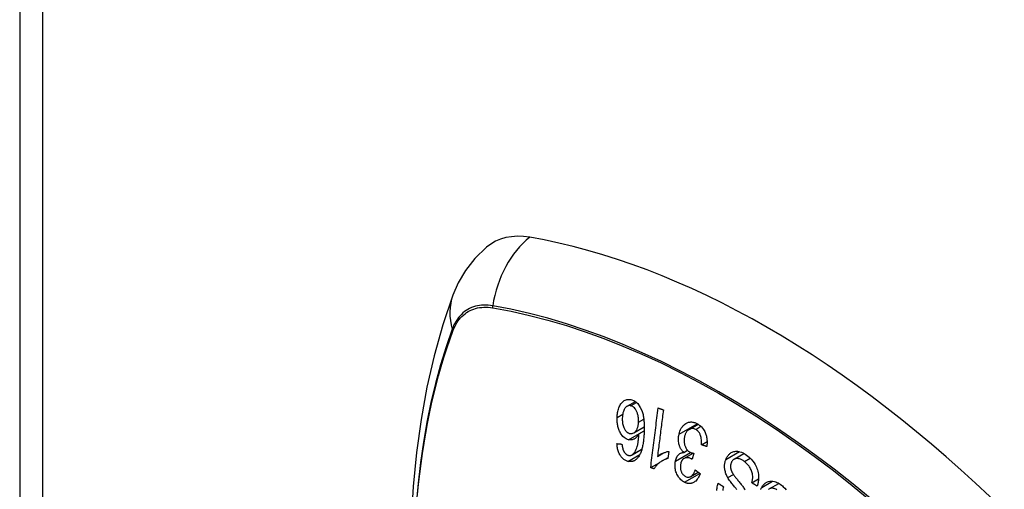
# Model space of a CAD drawing. Header units: inches. Extents: x 581 to 683, y 228 to 312.
# Tile 85 of 104: x 631.796 to 633.054, y 269.431 to 270.031. Entities that reach past the tile are written whole.
import ezdxf

# ---------------------------------------------------------------- set-up
doc = ezdxf.new("R2010")
doc.units = ezdxf.units.IN
doc.header["$MEASUREMENT"] = 0
doc.layers.add('Visible Edges(ANSI)', color=7, linetype='Continuous', lineweight=25)
doc.layers.add('Visible Tangent Edges(ANSI)', color=7, linetype='Continuous', lineweight=25)

msp = doc.modelspace()

# ---------------------------------------------------------------- linework, layer by layer
at = {"layer": 'Visible Edges(ANSI)'}
for p, q in [((631.7963, 281.8743), (631.7963, 257.5768)), ((632.5724, 269.5375), (632.5828, 269.5435)), ((632.5808, 269.5035), (632.5941, 269.5112)), ((632.6517, 269.508), (632.6631, 269.5145)), ((632.5874, 269.5023), (632.5941, 269.5061)), ((632.5786, 269.4754), (632.5911, 269.4827)), ((632.6446, 269.4786), (632.6494, 269.4814)), ((632.6672, 269.4882), (632.6744, 269.4924)), ((632.6111, 269.4735), (632.6186, 269.4778)), ((632.6172, 269.4679), (632.6247, 269.4722)), ((632.6256, 269.4799), (632.6245, 269.4709)), ((632.6448, 269.4708), (632.6565, 269.4775)), ((632.6577, 269.4774), (632.6552, 269.4698)), ((632.709, 269.4699), (632.7216, 269.4772)), ((632.6024, 269.4591), (632.614, 269.4657)), ((632.6538, 269.4478), (632.6632, 269.4532)), ((632.7317, 269.4397), (632.7403, 269.4446)), ((632.7539, 269.4319), (632.7662, 269.439))]:
    msp.add_line(p, q, dxfattribs=at)
at = {"layer": 'Visible Edges(ANSI)', "flags": 128}
for points in [[(632.3925, 269.7405), (632.3778, 269.7264), (632.3658, 269.711), (632.3565, 269.6952), (632.3497, 269.6794)], [(632.3497, 269.6794), (632.3369, 269.6413), (632.3258, 269.602), (632.3165, 269.5617), (632.309, 269.5205), (632.3031, 269.4783), (632.299, 269.4352), (632.2965, 269.3914), (632.2957, 269.3468), (632.2965, 269.3016), (632.2989, 269.2557), (632.3029, 269.2093), (632.3085, 269.1624), (632.3157, 269.1152), (632.3244, 269.0675), (632.3345, 269.0196), (632.3462, 268.9715)], [(632.5595, 269.5232), (632.5596, 269.5248), (632.5597, 269.5264), (632.5599, 269.5279), (632.5601, 269.5294), (632.5605, 269.5309), (632.5608, 269.5324), (632.5612, 269.5339), (632.5617, 269.5353), (632.5623, 269.5367), (632.5629, 269.538), (632.5636, 269.5392), (632.5643, 269.5404), (632.5651, 269.5415), (632.5659, 269.5424), (632.5668, 269.5433), (632.5677, 269.5441), (632.5687, 269.5448), (632.5698, 269.5453), (632.5709, 269.5458), (632.5721, 269.5461), (632.5733, 269.5463), (632.5745, 269.5463), (632.5757, 269.5462), (632.577, 269.546)], [(632.577, 269.546), (632.5816, 269.5443), (632.5858, 269.5409), (632.5891, 269.5361), (632.591, 269.5322), (632.5915, 269.5308), (632.5919, 269.5295), (632.5923, 269.5281), (632.5926, 269.5268), (632.5929, 269.5254), (632.5931, 269.524), (632.5933, 269.5227), (632.5935, 269.5213), (632.5937, 269.5199), (632.5938, 269.5185), (632.5939, 269.5171), (632.594, 269.5157), (632.5941, 269.5143), (632.5941, 269.5129), (632.5941, 269.5115), (632.5941, 269.5101), (632.5941, 269.5087), (632.5941, 269.5073), (632.5941, 269.5059), (632.594, 269.5046)], [(632.5768, 269.5382), (632.5763, 269.5383), (632.5757, 269.5383), (632.5752, 269.5383), (632.5746, 269.5383), (632.5741, 269.5382), (632.5736, 269.5381), (632.5731, 269.5379), (632.5726, 269.5376), (632.5721, 269.5373), (632.5716, 269.537), (632.5712, 269.5366), (632.5707, 269.5362), (632.5703, 269.5358), (632.5699, 269.5353), (632.5695, 269.5348), (632.5691, 269.5341), (632.5685, 269.5332), (632.568, 269.5321), (632.5675, 269.5307), (632.567, 269.5291), (632.5667, 269.5275), (632.5664, 269.5258), (632.5662, 269.524), (632.5661, 269.5223)], [(632.5869, 269.5173), (632.587, 269.5182), (632.587, 269.5192), (632.5869, 269.5201), (632.5869, 269.521), (632.5868, 269.522), (632.5867, 269.5229), (632.5865, 269.5238), (632.5864, 269.5248), (632.5862, 269.5257), (632.586, 269.5266), (632.5857, 269.5276), (632.5854, 269.5285), (632.5851, 269.5294), (632.5847, 269.5303), (632.5843, 269.5312), (632.5839, 269.5321), (632.5834, 269.5329), (632.5829, 269.5337), (632.5824, 269.5344), (632.5816, 269.5353), (632.5806, 269.5362), (632.5794, 269.5371), (632.5781, 269.5378), (632.5768, 269.5382)], [(632.6024, 269.4591), (632.6028, 269.4622), (632.6032, 269.4654), (632.6036, 269.4686), (632.604, 269.4717), (632.6044, 269.4749), (632.6048, 269.4781), (632.6052, 269.4813), (632.6056, 269.4845), (632.606, 269.4877), (632.6064, 269.4909), (632.6068, 269.4941), (632.6072, 269.4972), (632.6076, 269.5004), (632.608, 269.5036), (632.6084, 269.5068), (632.6088, 269.51), (632.6092, 269.5132), (632.6096, 269.5164), (632.61, 269.5195), (632.6104, 269.5227), (632.6108, 269.5258), (632.6112, 269.529), (632.6116, 269.5321), (632.612, 269.5353)], [(632.6186, 269.5329), (632.6183, 269.5304), (632.618, 269.528), (632.6176, 269.5255), (632.6173, 269.523), (632.617, 269.5206), (632.6167, 269.5181), (632.6164, 269.5156), (632.6161, 269.5131), (632.6158, 269.5107), (632.6155, 269.5082), (632.6151, 269.5057), (632.6148, 269.5032), (632.6145, 269.5007), (632.6142, 269.4982), (632.6139, 269.4958), (632.6136, 269.4933), (632.6133, 269.4908), (632.6129, 269.4883), (632.6126, 269.4858), (632.6123, 269.4834), (632.612, 269.4809), (632.6117, 269.4784), (632.6114, 269.476), (632.6111, 269.4735)], [(632.612, 269.5353), (632.6123, 269.5352), (632.6125, 269.5351), (632.6128, 269.535), (632.6131, 269.5349), (632.6134, 269.5348), (632.6136, 269.5347), (632.6139, 269.5346), (632.6142, 269.5345), (632.6145, 269.5344), (632.6147, 269.5343), (632.615, 269.5342), (632.6153, 269.5341), (632.6156, 269.534), (632.6158, 269.5339), (632.6161, 269.5338), (632.6164, 269.5337), (632.6167, 269.5336), (632.6169, 269.5335), (632.6172, 269.5334), (632.6175, 269.5333), (632.6178, 269.5332), (632.618, 269.5331), (632.6183, 269.533), (632.6186, 269.5329)], [(632.5741, 269.4947), (632.5726, 269.4951), (632.5711, 269.4958), (632.5697, 269.4966), (632.5683, 269.4977), (632.567, 269.4989), (632.5658, 269.5003), (632.5648, 269.5017), (632.564, 269.5031), (632.5633, 269.5044), (632.5627, 269.5055), (632.5622, 269.5066), (632.5617, 269.5078), (632.5613, 269.509), (632.5609, 269.5103), (632.5606, 269.5115), (632.5603, 269.5128), (632.5601, 269.5141), (632.5599, 269.5154), (632.5597, 269.5167), (632.5596, 269.518), (632.5595, 269.5193), (632.5595, 269.5206), (632.5595, 269.5219), (632.5595, 269.5232)], [(632.5661, 269.5223), (632.5661, 269.521), (632.5661, 269.5196), (632.5662, 269.5183), (632.5663, 269.5169), (632.5665, 269.5156), (632.5668, 269.5142), (632.5671, 269.5129), (632.5675, 269.5116), (632.5679, 269.5104), (632.5684, 269.5094), (632.5689, 269.5085), (632.5693, 269.5077), (632.5697, 269.5071), (632.5702, 269.5065), (632.5707, 269.5059), (632.5712, 269.5053), (632.5717, 269.5048), (632.5722, 269.5044), (632.5728, 269.504), (632.5734, 269.5037), (632.574, 269.5034), (632.5745, 269.5031), (632.5751, 269.5029), (632.5757, 269.5028)], [(632.5757, 269.5028), (632.5768, 269.5026), (632.5778, 269.5026), (632.5788, 269.5027), (632.5797, 269.503), (632.5807, 269.5035), (632.5815, 269.504), (632.5823, 269.5046), (632.5829, 269.5053), (632.5834, 269.5059), (632.5839, 269.5064), (632.5843, 269.507), (632.5846, 269.5077), (632.585, 269.5084), (632.5853, 269.5091), (632.5856, 269.5098), (632.5859, 269.5106), (632.5861, 269.5114), (632.5863, 269.5122), (632.5865, 269.513), (632.5866, 269.5138), (632.5867, 269.5147), (632.5868, 269.5156), (632.5869, 269.5164), (632.5869, 269.5173)], [(632.6386, 269.5018), (632.6391, 269.5038), (632.6398, 269.5057), (632.6405, 269.5076), (632.6414, 269.5093), (632.6424, 269.5108), (632.6435, 269.5123), (632.6447, 269.5135), (632.6459, 269.5145), (632.6471, 269.5153), (632.6481, 269.5159), (632.6491, 269.5163), (632.65, 269.5167), (632.6509, 269.517), (632.6518, 269.5172), (632.6528, 269.5173), (632.6538, 269.5174), (632.6547, 269.5174), (632.6557, 269.5173), (632.6567, 269.5172), (632.6577, 269.5169), (632.6586, 269.5166), (632.6596, 269.5163), (632.6606, 269.5159), (632.6615, 269.5154)], [(632.6599, 269.508), (632.659, 269.5084), (632.6581, 269.5087), (632.6572, 269.509), (632.6563, 269.5091), (632.6555, 269.5091), (632.6546, 269.509), (632.6537, 269.5088), (632.6529, 269.5086), (632.6521, 269.5082), (632.6515, 269.5078), (632.6508, 269.5074), (632.6502, 269.507), (632.6497, 269.5065), (632.6491, 269.5059), (632.6486, 269.5053), (632.6482, 269.5047), (632.6477, 269.504), (632.6473, 269.5033), (632.6469, 269.5025), (632.6466, 269.5018), (632.6463, 269.5009), (632.646, 269.5001), (632.6458, 269.4992), (632.6456, 269.4984)], [(632.6672, 269.4882), (632.6673, 269.4895), (632.6673, 269.4909), (632.6673, 269.4922), (632.6673, 269.4935), (632.6672, 269.4948), (632.667, 269.4962), (632.6668, 269.4975), (632.6665, 269.4988), (632.6662, 269.5), (632.6658, 269.5011), (632.6654, 269.502), (632.665, 269.5027), (632.6647, 269.5034), (632.6643, 269.5039), (632.664, 269.5045), (632.6636, 269.505), (632.6632, 269.5054), (632.6627, 269.5059), (632.6623, 269.5063), (632.6618, 269.5067), (632.6613, 269.5071), (632.6609, 269.5074), (632.6604, 269.5077), (632.6599, 269.508)], [(632.6615, 269.5154), (632.6631, 269.5146), (632.6645, 269.5135), (632.666, 269.5124), (632.6673, 269.511), (632.6686, 269.5096), (632.6697, 269.508), (632.6706, 269.5065), (632.6714, 269.5051), (632.6719, 269.5038), (632.6724, 269.5027), (632.6728, 269.5016), (632.6731, 269.5004), (632.6735, 269.4992), (632.6737, 269.4981), (632.674, 269.4969), (632.6741, 269.4956), (632.6743, 269.4944), (632.6744, 269.4932), (632.6744, 269.492), (632.6744, 269.4908), (632.6744, 269.4896), (632.6743, 269.4884), (632.6742, 269.4872), (632.674, 269.4861)], [(632.5874, 269.5023), (632.5871, 269.5017), (632.5868, 269.5012), (632.5865, 269.5007), (632.5861, 269.5002), (632.5858, 269.4998), (632.5855, 269.4993), (632.5851, 269.4989), (632.5847, 269.4984), (632.5844, 269.498), (632.584, 269.4976), (632.5835, 269.4972), (632.583, 269.4968), (632.5824, 269.4964), (632.5818, 269.496), (632.5812, 269.4956), (632.5805, 269.4953), (632.5797, 269.495), (632.5789, 269.4948), (632.5782, 269.4946), (632.5774, 269.4945), (632.5766, 269.4944), (632.5757, 269.4945), (632.5749, 269.4945), (632.5741, 269.4947)], [(632.5796, 269.4762), (632.5809, 269.4774), (632.5821, 269.479), (632.5831, 269.4807), (632.584, 269.4826), (632.5847, 269.4844), (632.5852, 269.4861), (632.5856, 269.4874), (632.5858, 269.4884), (632.586, 269.4892), (632.5861, 269.4901), (632.5863, 269.4909), (632.5864, 269.4917), (632.5865, 269.4926), (632.5866, 269.4935), (632.5868, 269.4944), (632.5868, 269.4952), (632.5869, 269.4961), (632.587, 269.497), (632.5871, 269.4979), (632.5872, 269.4988), (632.5872, 269.4997), (632.5873, 269.5005), (632.5873, 269.5014), (632.5874, 269.5023)], [(632.594, 269.5046), (632.5939, 269.5031), (632.5939, 269.5015), (632.5938, 269.5), (632.5937, 269.4985), (632.5935, 269.497), (632.5934, 269.4955), (632.5932, 269.4941), (632.593, 269.4926), (632.5928, 269.4912), (632.5926, 269.4898), (632.5924, 269.4884), (632.5921, 269.487), (632.5918, 269.4857), (632.5915, 269.4844), (632.5912, 269.4831), (632.5909, 269.4818), (632.5905, 269.4806), (632.5901, 269.4795), (632.5897, 269.4783), (632.5892, 269.4772), (632.5887, 269.4761), (632.5882, 269.475), (632.5876, 269.474), (632.587, 269.4731)], [(632.6446, 269.4786), (632.6441, 269.4791), (632.6436, 269.4796), (632.6431, 269.4801), (632.6426, 269.4806), (632.6422, 269.4812), (632.6417, 269.4818), (632.6413, 269.4824), (632.6409, 269.483), (632.6405, 269.4837), (632.6402, 269.4844), (632.6399, 269.4851), (632.6395, 269.4858), (632.6393, 269.4865), (632.639, 269.4873), (632.6387, 269.4883), (632.6384, 269.4895), (632.6382, 269.4908), (632.638, 269.4923), (632.6379, 269.4939), (632.6379, 269.4955), (632.6379, 269.4971), (632.6381, 269.4987), (632.6383, 269.5003), (632.6386, 269.5018)], [(632.6456, 269.4984), (632.6454, 269.4975), (632.6453, 269.4967), (632.6451, 269.4959), (632.6451, 269.495), (632.645, 269.4941), (632.645, 269.4933), (632.6451, 269.4924), (632.6451, 269.4915), (632.6452, 269.4906), (632.6454, 269.4898), (632.6456, 269.4889), (632.6458, 269.4881), (632.646, 269.4872), (632.6463, 269.4864), (632.6467, 269.4855), (632.6472, 269.4845), (632.6477, 269.4836), (632.6483, 269.4827), (632.649, 269.4818), (632.6497, 269.481), (632.6504, 269.4803), (632.6512, 269.4797), (632.652, 269.4792), (632.6529, 269.4787)], [(632.5734, 269.4671), (632.5725, 269.4674), (632.5716, 269.4677), (632.5706, 269.468), (632.5697, 269.4685), (632.5688, 269.469), (632.568, 269.4696), (632.5671, 269.4703), (632.5663, 269.471), (632.5655, 269.4719), (632.5648, 269.4728), (632.5641, 269.4737), (632.5634, 269.4747), (632.5628, 269.4758), (632.5622, 269.477), (632.5617, 269.4781), (632.5613, 269.4793), (632.5608, 269.4806), (632.5605, 269.4819), (632.5602, 269.4832), (632.5599, 269.4845), (632.5597, 269.4858), (632.5595, 269.4871), (632.5594, 269.4884), (632.5593, 269.4898)], [(632.5593, 269.4898), (632.5596, 269.4897), (632.5598, 269.4897), (632.5601, 269.4897), (632.5604, 269.4897), (632.5606, 269.4896), (632.5609, 269.4896), (632.5612, 269.4896), (632.5614, 269.4895), (632.5617, 269.4895), (632.562, 269.4895), (632.5622, 269.4895), (632.5625, 269.4894), (632.5627, 269.4894), (632.563, 269.4894), (632.5633, 269.4893), (632.5635, 269.4893), (632.5638, 269.4893), (632.5641, 269.4893), (632.5643, 269.4892), (632.5646, 269.4892), (632.5649, 269.4892), (632.5651, 269.4891), (632.5654, 269.4891), (632.5657, 269.4891)], [(632.5657, 269.4891), (632.5657, 269.4887), (632.5658, 269.4883), (632.5658, 269.488), (632.5659, 269.4876), (632.5659, 269.4872), (632.566, 269.4868), (632.566, 269.4864), (632.5661, 269.4861), (632.5662, 269.4857), (632.5663, 269.4853), (632.5663, 269.4849), (632.5664, 269.4845), (632.5665, 269.4842), (632.5666, 269.4838), (632.5667, 269.4834), (632.5668, 269.4831), (632.5669, 269.4827), (632.567, 269.4824), (632.5671, 269.482), (632.5672, 269.4817), (632.5674, 269.4813), (632.5675, 269.481), (632.5677, 269.4807), (632.5678, 269.4803)], [(632.674, 269.4861), (632.6738, 269.4862), (632.6735, 269.4862), (632.6732, 269.4863), (632.6729, 269.4864), (632.6726, 269.4865), (632.6723, 269.4866), (632.672, 269.4867), (632.6718, 269.4868), (632.6715, 269.4869), (632.6712, 269.487), (632.6709, 269.4871), (632.6706, 269.4871), (632.6703, 269.4872), (632.67, 269.4873), (632.6698, 269.4874), (632.6695, 269.4875), (632.6692, 269.4876), (632.6689, 269.4877), (632.6686, 269.4878), (632.6683, 269.4879), (632.668, 269.488), (632.6678, 269.4881), (632.6675, 269.4881), (632.6672, 269.4882)], [(632.5678, 269.4803), (632.568, 269.48), (632.5682, 269.4796), (632.5684, 269.4793), (632.5686, 269.4789), (632.5689, 269.4786), (632.5691, 269.4783), (632.5693, 269.478), (632.5696, 269.4777), (632.5698, 269.4774), (632.5701, 269.4771), (632.5703, 269.4769), (632.5706, 269.4766), (632.5709, 269.4764), (632.5711, 269.4762), (632.5714, 269.476), (632.5717, 269.4758), (632.572, 269.4756), (632.5723, 269.4755), (632.5726, 269.4753), (632.5729, 269.4752), (632.5732, 269.4751), (632.5735, 269.475), (632.5738, 269.4749), (632.5741, 269.4748)], [(632.587, 269.4731), (632.5866, 269.4725), (632.5861, 269.4719), (632.5857, 269.4713), (632.5852, 269.4708), (632.5847, 269.4703), (632.5842, 269.4698), (632.5837, 269.4694), (632.5831, 269.4689), (632.5826, 269.4686), (632.582, 269.4682), (632.5815, 269.4679), (632.5809, 269.4677), (632.5803, 269.4674), (632.5797, 269.4672), (632.5791, 269.4671), (632.5785, 269.4669), (632.5779, 269.4668), (632.5772, 269.4668), (632.5766, 269.4668), (632.576, 269.4668), (632.5753, 269.4668), (632.5747, 269.4669), (632.5741, 269.467), (632.5734, 269.4671)], [(632.5741, 269.4748), (632.5744, 269.4748), (632.5746, 269.4747), (632.5748, 269.4747), (632.5751, 269.4747), (632.5753, 269.4747), (632.5756, 269.4746), (632.5758, 269.4747), (632.576, 269.4747), (632.5763, 269.4747), (632.5765, 269.4747), (632.5768, 269.4748), (632.577, 269.4748), (632.5772, 269.4749), (632.5775, 269.4749), (632.5777, 269.475), (632.5779, 269.4751), (632.5781, 269.4752), (632.5784, 269.4753), (632.5786, 269.4754), (632.5788, 269.4756), (632.579, 269.4757), (632.5792, 269.4758), (632.5794, 269.476), (632.5796, 269.4762)], [(632.6245, 269.4709), (632.6232, 269.4705), (632.622, 269.4701), (632.6209, 269.4697), (632.6198, 269.4692), (632.6188, 269.4687), (632.6178, 269.4682), (632.6169, 269.4677), (632.616, 269.4672), (632.6152, 269.4666), (632.6144, 269.4661), (632.6137, 269.4655), (632.613, 269.4649), (632.6123, 269.4644), (632.6117, 269.4638), (632.6112, 269.4633), (632.6106, 269.4628), (632.6101, 269.4622), (632.6095, 269.4616), (632.609, 269.461), (632.6085, 269.4603), (632.608, 269.4597), (632.6075, 269.459), (632.6071, 269.4583), (632.6066, 269.4575)], [(632.6111, 269.4735), (632.6115, 269.4738), (632.6119, 269.4741), (632.6123, 269.4745), (632.6127, 269.4748), (632.6132, 269.475), (632.6136, 269.4753), (632.6141, 269.4756), (632.6145, 269.4759), (632.6149, 269.4761), (632.6154, 269.4763), (632.6159, 269.4766), (632.6163, 269.4768), (632.6168, 269.477), (632.6172, 269.4772), (632.6177, 269.4775), (632.6184, 269.4777), (632.6191, 269.478), (632.6199, 269.4783), (632.6207, 269.4786), (632.6216, 269.479), (632.6226, 269.4793), (632.6236, 269.4795), (632.6246, 269.4798), (632.6256, 269.4799)], [(632.634, 269.4675), (632.6342, 269.4682), (632.6344, 269.4689), (632.6346, 269.4695), (632.6348, 269.4701), (632.635, 269.4708), (632.6352, 269.4714), (632.6355, 269.4719), (632.6358, 269.4725), (632.6361, 269.473), (632.6364, 269.4736), (632.6368, 269.4741), (632.6372, 269.4746), (632.6376, 269.4751), (632.6381, 269.4756), (632.6386, 269.4761), (632.6392, 269.4766), (632.6398, 269.477), (632.6404, 269.4774), (632.6411, 269.4777), (632.6418, 269.478), (632.6424, 269.4782), (632.6431, 269.4784), (632.6438, 269.4785), (632.6446, 269.4786)], [(632.6542, 269.4705), (632.6515, 269.4715), (632.6488, 269.4718), (632.6463, 269.4714), (632.6447, 269.4708), (632.6443, 269.4705), (632.644, 269.4702), (632.6437, 269.47), (632.6435, 269.4698), (632.6432, 269.4695), (632.643, 269.4692), (632.6427, 269.4689), (632.6425, 269.4686), (632.6423, 269.4682), (632.6421, 269.4679), (632.6419, 269.4675), (632.6417, 269.4672), (632.6416, 269.4668), (632.6414, 269.4664), (632.6413, 269.466), (632.6411, 269.4656), (632.641, 269.4651), (632.6409, 269.4647), (632.6408, 269.4643), (632.6407, 269.4639)], [(632.6529, 269.4787), (632.653, 269.4786), (632.6532, 269.4785), (632.6534, 269.4784), (632.6536, 269.4784), (632.6538, 269.4783), (632.654, 269.4782), (632.6542, 269.4781), (632.6544, 269.4781), (632.6546, 269.478), (632.6548, 269.4779), (632.655, 269.4779), (632.6552, 269.4778), (632.6554, 269.4778), (632.6556, 269.4777), (632.6558, 269.4777), (632.656, 269.4776), (632.6563, 269.4776), (632.6565, 269.4776), (632.6567, 269.4775), (632.6569, 269.4775), (632.6571, 269.4774), (632.6573, 269.4774), (632.6575, 269.4774), (632.6577, 269.4774)], [(632.6552, 269.4698), (632.6552, 269.4699), (632.6552, 269.4699), (632.6551, 269.4699), (632.6551, 269.4699), (632.655, 269.47), (632.655, 269.47), (632.6549, 269.47), (632.6549, 269.4701), (632.6549, 269.4701), (632.6548, 269.4701), (632.6548, 269.4701), (632.6547, 269.4702), (632.6547, 269.4702), (632.6546, 269.4702), (632.6546, 269.4703), (632.6546, 269.4703), (632.6545, 269.4703), (632.6545, 269.4703), (632.6544, 269.4704), (632.6544, 269.4704), (632.6543, 269.4704), (632.6543, 269.4704), (632.6543, 269.4705), (632.6542, 269.4705)], [(632.7008, 269.4464), (632.7002, 269.4475), (632.6996, 269.4487), (632.6991, 269.4499), (632.6986, 269.4512), (632.6981, 269.4524), (632.6978, 269.4537), (632.6974, 269.455), (632.6972, 269.4563), (632.697, 269.4575), (632.6969, 269.4586), (632.6968, 269.4596), (632.6968, 269.4606), (632.6968, 269.4614), (632.6968, 269.4622), (632.6969, 269.463), (632.697, 269.4638), (632.6971, 269.4645), (632.6972, 269.4653), (632.6974, 269.466), (632.6976, 269.4667), (632.6977, 269.4674), (632.698, 269.4681), (632.6982, 269.4688), (632.6984, 269.4695)], [(632.6984, 269.4695), (632.6989, 269.4705), (632.6993, 269.4715), (632.6998, 269.4724), (632.7004, 269.4733), (632.701, 269.4742), (632.7016, 269.475), (632.7022, 269.4757), (632.7029, 269.4764), (632.7037, 269.477), (632.7045, 269.4777), (632.7054, 269.4783), (632.7064, 269.4788), (632.7075, 269.4793), (632.7086, 269.4796), (632.7098, 269.4799), (632.711, 269.48), (632.7122, 269.4801), (632.7134, 269.48), (632.7147, 269.4798), (632.7164, 269.4794), (632.7184, 269.4788), (632.7206, 269.4778), (632.7229, 269.4765), (632.725, 269.4749)], [(632.7223, 269.4668), (632.7214, 269.4674), (632.7206, 269.468), (632.7197, 269.4686), (632.7188, 269.4691), (632.7179, 269.4695), (632.717, 269.4699), (632.716, 269.4702), (632.7151, 269.4705), (632.7142, 269.4707), (632.7133, 269.4708), (632.7123, 269.4708), (632.7114, 269.4708), (632.7105, 269.4706), (632.7097, 269.4703), (632.7089, 269.4699), (632.7083, 269.4694), (632.7077, 269.469), (632.7072, 269.4685), (632.7068, 269.4681), (632.7064, 269.4675), (632.7061, 269.467), (632.7058, 269.4664), (632.7055, 269.4658), (632.7052, 269.4652)], [(632.725, 269.4749), (632.728, 269.4725), (632.7308, 269.4698), (632.7329, 269.4673), (632.7346, 269.4651), (632.7358, 269.4633), (632.7367, 269.4616), (632.7375, 269.4599), (632.7382, 269.4581), (632.7389, 269.4563), (632.7394, 269.4544), (632.7398, 269.4525), (632.74, 269.4508), (632.7402, 269.4491), (632.7403, 269.4476), (632.7403, 269.4462), (632.7403, 269.445), (632.7402, 269.4437), (632.7401, 269.4425), (632.7399, 269.4413), (632.7397, 269.4401), (632.7394, 269.4389), (632.7391, 269.4378), (632.7388, 269.4366), (632.7384, 269.4355)], [(632.6066, 269.4575), (632.6065, 269.4576), (632.6063, 269.4576), (632.6061, 269.4577), (632.6059, 269.4578), (632.6058, 269.4578), (632.6056, 269.4579), (632.6054, 269.458), (632.6052, 269.458), (632.6051, 269.4581), (632.6049, 269.4582), (632.6047, 269.4582), (632.6045, 269.4583), (632.6044, 269.4584), (632.6042, 269.4584), (632.604, 269.4585), (632.6038, 269.4586), (632.6037, 269.4586), (632.6035, 269.4587), (632.6033, 269.4588), (632.6031, 269.4588), (632.603, 269.4589), (632.6028, 269.459), (632.6026, 269.459), (632.6024, 269.4591)], [(632.6454, 269.4404), (632.6442, 269.4411), (632.6431, 269.4418), (632.642, 269.4427), (632.641, 269.4436), (632.64, 269.4446), (632.639, 269.4457), (632.6381, 269.4469), (632.6373, 269.4482), (632.6365, 269.4495), (632.6358, 269.4509), (632.6352, 269.4523), (632.6347, 269.4538), (632.6343, 269.4552), (632.634, 269.4566), (632.6338, 269.4579), (632.6336, 269.4591), (632.6335, 269.4602), (632.6335, 269.4613), (632.6335, 269.4624), (632.6335, 269.4634), (632.6336, 269.4645), (632.6337, 269.4655), (632.6338, 269.4665), (632.634, 269.4675)], [(632.6407, 269.4639), (632.6405, 269.4631), (632.6404, 269.4623), (632.6403, 269.4615), (632.6403, 269.4607), (632.6403, 269.4599), (632.6403, 269.4591), (632.6403, 269.4583), (632.6405, 269.4575), (632.6406, 269.4567), (632.6408, 269.4559), (632.641, 269.4552), (632.6413, 269.4544), (632.6416, 269.4536), (632.6419, 269.4529), (632.6423, 269.4522), (632.6427, 269.4516), (632.6432, 269.451), (632.6436, 269.4504), (632.6441, 269.4499), (632.6446, 269.4494), (632.6452, 269.449), (632.6457, 269.4486), (632.6463, 269.4482), (632.6469, 269.4479)], [(632.6469, 269.4479), (632.6478, 269.4475), (632.6488, 269.4471), (632.6497, 269.447), (632.6507, 269.4469), (632.6516, 269.447), (632.6525, 269.4472), (632.6532, 269.4475), (632.6538, 269.4478), (632.6543, 269.4481), (632.6548, 269.4485), (632.6552, 269.4489), (632.6556, 269.4493), (632.656, 269.4497), (632.6564, 269.4502), (632.6568, 269.4507), (632.6572, 269.4513), (632.6575, 269.4518), (632.6578, 269.4524), (632.6581, 269.453), (632.6584, 269.4536), (632.6587, 269.4543), (632.6589, 269.4549), (632.6592, 269.4555), (632.6594, 269.4562)], [(632.6594, 269.4562), (632.6597, 269.456), (632.66, 269.4558), (632.6602, 269.4556), (632.6605, 269.4554), (632.6607, 269.4552), (632.661, 269.455), (632.6612, 269.4547), (632.6615, 269.4545), (632.6618, 269.4543), (632.662, 269.4541), (632.6623, 269.4539), (632.6626, 269.4537), (632.6628, 269.4535), (632.6631, 269.4533), (632.6633, 269.4531), (632.6636, 269.4529), (632.6639, 269.4527), (632.6641, 269.4525), (632.6644, 269.4523), (632.6646, 269.4521), (632.6649, 269.4519), (632.6652, 269.4516), (632.6654, 269.4514), (632.6657, 269.4512)], [(632.7052, 269.4652), (632.705, 269.4646), (632.7048, 269.4639), (632.7046, 269.4632), (632.7045, 269.4625), (632.7044, 269.4618), (632.7044, 269.4611), (632.7043, 269.4604), (632.7044, 269.4597), (632.7044, 269.459), (632.7045, 269.4584), (632.7046, 269.4578), (632.7048, 269.4572), (632.7049, 269.4567), (632.7051, 269.4561), (632.7053, 269.4556), (632.7055, 269.4551), (632.7057, 269.4545), (632.7059, 269.454), (632.7062, 269.4535), (632.7065, 269.453), (632.7067, 269.4525), (632.707, 269.452), (632.7073, 269.4516), (632.7076, 269.4511)], [(632.7317, 269.4397), (632.732, 269.4409), (632.7322, 269.4421), (632.7324, 269.4433), (632.7326, 269.4446), (632.7327, 269.4458), (632.7328, 269.4471), (632.7327, 269.4484), (632.7326, 269.4497), (632.7325, 269.451), (632.7322, 269.4524), (632.7317, 269.4538), (632.7312, 269.4552), (632.7306, 269.4565), (632.73, 269.4577), (632.7294, 269.4589), (632.7287, 269.46), (632.728, 269.461), (632.7273, 269.4619), (632.7265, 269.4628), (632.7257, 269.4637), (632.7249, 269.4645), (632.724, 269.4653), (632.7232, 269.4661), (632.7223, 269.4668)], [(632.6657, 269.4512), (632.6651, 269.4497), (632.6644, 269.4482), (632.6636, 269.4468), (632.6628, 269.4454), (632.6619, 269.4442), (632.6609, 269.443), (632.6599, 269.442), (632.659, 269.4412), (632.658, 269.4405), (632.6572, 269.44), (632.6564, 269.4396), (632.6555, 269.4393), (632.6547, 269.4391), (632.6539, 269.4389), (632.6531, 269.4388), (632.6522, 269.4387), (632.6513, 269.4387), (632.6505, 269.4388), (632.6496, 269.4389), (632.6488, 269.4391), (632.6479, 269.4394), (632.6471, 269.4397), (632.6462, 269.44), (632.6454, 269.4404)], [(632.7125, 269.431), (632.7117, 269.432), (632.711, 269.4329), (632.7102, 269.4338), (632.7094, 269.4347), (632.7086, 269.4357), (632.7078, 269.4367), (632.7069, 269.4378), (632.706, 269.4389), (632.7051, 269.4401), (632.7042, 269.4414), (632.7032, 269.4427), (632.7023, 269.444), (632.7015, 269.4452), (632.7008, 269.4464)], [(632.7076, 269.4511), (632.708, 269.4505), (632.7084, 269.4498), (632.709, 269.4491), (632.7096, 269.4483), (632.7102, 269.4475), (632.7109, 269.4466), (632.7116, 269.4457), (632.7124, 269.4447), (632.7131, 269.4438), (632.7139, 269.4428), (632.7147, 269.4418), (632.7155, 269.4408), (632.7164, 269.4397), (632.7172, 269.4387), (632.718, 269.4377), (632.7187, 269.4367), (632.7195, 269.4358), (632.7202, 269.4348), (632.7209, 269.4338), (632.7216, 269.4328), (632.7222, 269.4318), (632.7229, 269.4309)], [(632.687, 269.4298), (632.6871, 269.4315), (632.6873, 269.433), (632.6875, 269.4346), (632.6878, 269.4361), (632.6882, 269.4376), (632.6887, 269.4391)], [(632.6887, 269.4391), (632.689, 269.4389), (632.6893, 269.4387), (632.6895, 269.4385), (632.6898, 269.4383), (632.6901, 269.4382), (632.6904, 269.438), (632.6907, 269.4378), (632.6909, 269.4376), (632.6912, 269.4374), (632.6915, 269.4373), (632.6918, 269.4371), (632.6921, 269.4369), (632.6923, 269.4367), (632.6926, 269.4365), (632.6929, 269.4364), (632.6932, 269.4362), (632.6935, 269.436), (632.6937, 269.4358), (632.694, 269.4356), (632.6943, 269.4354), (632.6946, 269.4353), (632.6949, 269.4351), (632.6951, 269.4349), (632.6954, 269.4347)], [(632.6954, 269.4347), (632.695, 269.4332), (632.6947, 269.4316), (632.6945, 269.4299)], [(632.7384, 269.4355), (632.7382, 269.4357), (632.7379, 269.4359), (632.7376, 269.436), (632.7373, 269.4362), (632.737, 269.4364), (632.7367, 269.4366), (632.7365, 269.4367), (632.7362, 269.4369), (632.7359, 269.4371), (632.7356, 269.4373), (632.7353, 269.4374), (632.735, 269.4376), (632.7348, 269.4378), (632.7345, 269.438), (632.7342, 269.4381), (632.7339, 269.4383), (632.7336, 269.4385), (632.7334, 269.4386), (632.7331, 269.4388), (632.7328, 269.439), (632.7325, 269.4392), (632.7322, 269.4393), (632.7319, 269.4395), (632.7317, 269.4397)], [(632.7431, 269.4313), (632.7433, 269.432), (632.7436, 269.4326), (632.7439, 269.4333), (632.7442, 269.4339)], [(632.7442, 269.4339), (632.7447, 269.4348), (632.7453, 269.4357), (632.7459, 269.4365), (632.7465, 269.4372), (632.7472, 269.4379), (632.7479, 269.4386), (632.7486, 269.4392), (632.7494, 269.4398), (632.7501, 269.4402), (632.7509, 269.4407), (632.7518, 269.4411), (632.7531, 269.4415), (632.7546, 269.4419), (632.7566, 269.442), (632.7586, 269.4419), (632.7605, 269.4415), (632.7622, 269.4409), (632.7637, 269.4403), (632.7651, 269.4396), (632.7665, 269.4387), (632.7679, 269.4378), (632.7693, 269.4368), (632.7706, 269.4357), (632.7718, 269.4345)], [(632.7634, 269.4309), (632.7621, 269.4316), (632.761, 269.432), (632.7601, 269.4324), (632.7593, 269.4326), (632.7584, 269.4327), (632.7576, 269.4328), (632.7568, 269.4328), (632.756, 269.4327), (632.7553, 269.4325), (632.7546, 269.4323), (632.754, 269.432), (632.7535, 269.4316), (632.753, 269.4313)], [(632.7718, 269.4345), (632.7736, 269.4327), (632.7754, 269.4307)]]:
    msp.add_lwpolyline(points, dxfattribs=at)
at = {"layer": 'Visible Edges(ANSI)'}
for centre, major_axis, start_param, end_param in [((632.4892, 269.5928), (-0.0884, 0.1535), 5.835982, 6.382176), ((632.751, 268.5761), (-0.6483, 1.1259), 5.16346, 5.835982)]:
    msp.add_ellipse(centre, major_axis=major_axis, ratio=0.578093, start_param=start_param, end_param=end_param, dxfattribs=at)
at = {"layer": 'Visible Tangent Edges(ANSI)'}
for p, q in [((631.8253, 281.834), (631.8253, 257.5365)), ((632.4005, 269.6633), (632.4008, 269.6632)), ((632.3496, 269.6335), (632.3498, 269.6338)), ((632.5768, 269.5382), (632.5842, 269.5424)), ((632.5595, 269.5232), (632.5666, 269.5273)), ((632.5869, 269.5173), (632.5935, 269.5211)), ((632.6386, 269.5018), (632.6619, 269.5152)), ((632.6599, 269.508), (632.6665, 269.5119)), ((632.5741, 269.4947), (632.5941, 269.5062)), ((632.5796, 269.4762), (632.5911, 269.4828)), ((632.5734, 269.4671), (632.5886, 269.4759)), ((632.634, 269.4675), (632.6532, 269.4786)), ((632.6542, 269.4705), (632.6557, 269.4714)), ((632.6984, 269.4695), (632.7159, 269.4796)), ((632.7223, 269.4668), (632.7296, 269.471)), ((632.6454, 269.4404), (632.665, 269.4518)), ((632.7008, 269.4464), (632.708, 269.4505)), ((632.7442, 269.4339), (632.7582, 269.4419))]:
    msp.add_line(p, q, dxfattribs=at)
at = {"layer": 'Visible Tangent Edges(ANSI)', "flags": 128}
for points in [[(632.4006, 269.6658), (632.3977, 269.6663), (632.3948, 269.6666), (632.3919, 269.6667), (632.3891, 269.6667), (632.3863, 269.6666), (632.3836, 269.6663), (632.381, 269.6658), (632.3784, 269.6652), (632.3759, 269.6644), (632.3734, 269.6635), (632.3711, 269.6624), (632.3688, 269.6612), (632.3666, 269.6598), (632.3645, 269.6583), (632.3625, 269.6566), (632.3606, 269.6548), (632.3588, 269.6529), (632.357, 269.6508), (632.3554, 269.6486), (632.3539, 269.6463), (632.3525, 269.6439), (632.3511, 269.6413), (632.3499, 269.6386), (632.3489, 269.6358)], [(632.3498, 269.6338), (632.3508, 269.6365), (632.352, 269.6391), (632.3533, 269.6416), (632.3547, 269.644), (632.3562, 269.6463), (632.3578, 269.6484), (632.3595, 269.6504), (632.3613, 269.6523), (632.3632, 269.654), (632.3652, 269.6556), (632.3672, 269.6571), (632.3694, 269.6585), (632.3716, 269.6597), (632.3739, 269.6607), (632.3763, 269.6616), (632.3787, 269.6624), (632.3813, 269.663), (632.3838, 269.6635), (632.3865, 269.6638), (632.3892, 269.664), (632.3919, 269.664), (632.3947, 269.6639), (632.3976, 269.6637), (632.4005, 269.6633)], [(632.8852, 269.418), (632.861, 269.4378), (632.8367, 269.457), (632.8123, 269.4754), (632.7878, 269.493), (632.7633, 269.5099), (632.7387, 269.526), (632.7141, 269.5413), (632.6896, 269.5558), (632.665, 269.5696), (632.6405, 269.5825), (632.616, 269.5946), (632.5915, 269.6059), (632.5672, 269.6164), (632.5429, 269.626), (632.5188, 269.6348), (632.4948, 269.6427), (632.471, 269.6498), (632.4474, 269.656), (632.4239, 269.6614), (632.4006, 269.6658)], [(632.4008, 269.6632), (632.424, 269.6588), (632.4474, 269.6536), (632.471, 269.6475), (632.4948, 269.6405), (632.5187, 269.6327), (632.5427, 269.624), (632.5669, 269.6144), (632.5912, 269.604), (632.6156, 269.5928), (632.6401, 269.5807), (632.6645, 269.5679), (632.689, 269.5542), (632.7135, 269.5397), (632.738, 269.5244), (632.7625, 269.5083), (632.787, 269.4914), (632.8114, 269.4738), (632.8358, 269.4554), (632.86, 269.4363), (632.884, 269.4164)], [(632.3489, 269.6358), (632.3411, 269.6133), (632.334, 269.5902), (632.3275, 269.5664), (632.3217, 269.5421), (632.3166, 269.5171), (632.3121, 269.4916), (632.3083, 269.4656), (632.3053, 269.4391), (632.3029, 269.4121)], [(632.3046, 269.4246), (632.3059, 269.4379), (632.3074, 269.4512), (632.309, 269.4643), (632.3108, 269.4773), (632.3128, 269.4902), (632.315, 269.503), (632.3173, 269.5156), (632.3198, 269.5281), (632.3225, 269.5404), (632.3253, 269.5526), (632.3283, 269.5646), (632.3314, 269.5765), (632.3347, 269.5882), (632.3382, 269.5998), (632.3419, 269.6112), (632.3456, 269.6224), (632.3496, 269.6335)]]:
    msp.add_lwpolyline(points, dxfattribs=at)
at = {"layer": 'Visible Tangent Edges(ANSI)'}
for centre, major_axis, ratio, start_param, end_param in [((632.4867, 269.6539), (-0.02, -0.1164), 0.735728, 3.82822, 4.736579), ((632.4606, 269.6388), (-0.1109, 0.0406), 0.734358, 0, 0.495362), ((632.4078, 269.6648), (-0.00174, -0.00969), 0.735633, 4.742205, 5.005912), ((632.3582, 269.636), (0.00925, -0.00335), 0.731254, 3.634308, 3.898015)]:
    msp.add_ellipse(centre, major_axis=major_axis, ratio=ratio, start_param=start_param, end_param=end_param, dxfattribs=at)

doc.saveas('drawing.dxf')
